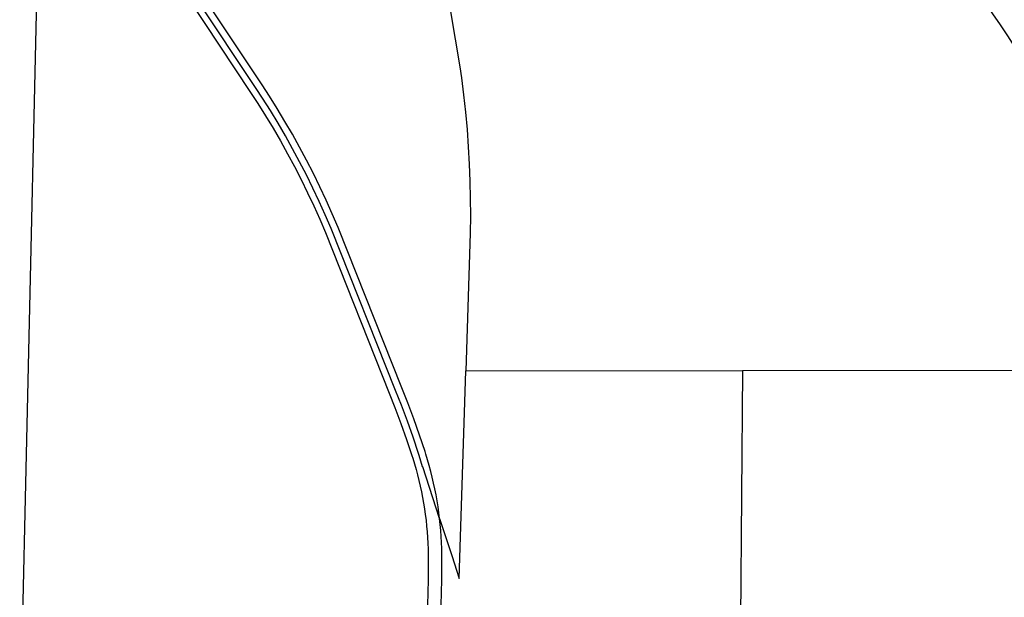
# Model space of a CAD drawing. Header units: feet. Extents: x 1348695 to 1391571, y 443146 to 661817.
# Tile 10 of 58: x 1368974 to 1372560, y 634532 to 636636. Entities that reach past the tile are written whole.
import ezdxf

# ---------------------------------------------------------------- set-up
doc = ezdxf.new("R2010")
doc.units = ezdxf.units.FT
doc.header["$MEASUREMENT"] = 0
doc.layers.add('eatpar', color=32, linetype='Continuous')

msp = doc.modelspace()

# ---------------------------------------------------------------- linework, layer by layer
at = {"layer": 'eatpar'}
for p, q in [((1370598.625, 635357.625), (1371607.25, 635358.4375)), ((1371607.25, 635358.4375), (1371596.125, 634014.8125)), ((1371607.25, 635358.4375), (1373308, 635359.8125)), ((1370503.375, 634819.125), (1370442, 635007.9375))]:
    msp.add_line(p, q, dxfattribs=at)
for points in [[(1369034.875, 636719.1875), (1369034.75, 636713.0625), (1368973.5, 634036.4375)], [(1369587.875, 636713.875), (1369814.625, 636371.25), (1369840.625, 636331.375), (1369869, 636286.3125), (1369896.5, 636240.75), (1369923.25, 636194.6875), (1369949.125, 636148.1875), (1369974.25, 636101.25), (1369998.5, 636053.875), (1370022, 636006.125), (1370044.625, 635957.9375), (1370066.375, 635909.375), (1370087.375, 635860.4375), (1370319.5, 635276.3125), (1370340.5, 635223), (1370362.25, 635165.125), (1370382.875, 635106.8125), (1370402.625, 635048.1875), (1370405.625, 635038.625), (1370411.75, 635018.5), (1370417.625, 634998.3125), (1370423, 634978), (1370428.125, 634957.5625), (1370432.875, 634937.125), (1370437.25, 634916.5625), (1370441.375, 634895.875), (1370445, 634875.1875), (1370448.375, 634854.4375), (1370451.25, 634833.625), (1370453.875, 634812.75), (1370456.125, 634791.8125), (1370457.875, 634770.875), (1370459.375, 634749.875), (1370460.5, 634728.875), (1370461.25, 634707.875), (1370461.75, 634686.8125), (1370461.75, 634665.8125), (1370461.375, 634595.875), (1370459.5, 634503.6875)], [(1370441, 635007.625), (1370435, 635028.25), (1370428.75, 635048.8125), (1370426.375, 635055.9375), (1370406.625, 635115), (1370385.75, 635173.6875), (1370363.875, 635232), (1370342.75, 635285.5625), (1370108, 635876.1875), (1370086.625, 635925.5625), (1370064.625, 635974.5), (1370041.75, 636023.0625), (1370017.875, 636071.1875), (1369993.375, 636118.875), (1369967.875, 636166.125), (1369941.625, 636212.9375), (1369914.625, 636259.3125), (1369886.75, 636305.1875), (1369858, 636350.5625), (1369835.5, 636385.0625), (1369617.75, 636713.5625)], [(1370503.375, 634819.125), (1370500.75, 634840.375), (1370497.75, 634862.0625), (1370494.25, 634883.6875), (1370490.5, 634905.25), (1370486.25, 634926.75), (1370481.625, 634948.1875), (1370476.75, 634969.5), (1370471.375, 634990.75), (1370465.75, 635011.9375), (1370459.625, 635033), (1370453.25, 635053.9375), (1370450.125, 635063.6875), (1370430.125, 635123.125), (1370409.25, 635182.25), (1370387.25, 635241), (1370366, 635294.875), (1370133.625, 635879.25), (1370112.375, 635929), (1370090.25, 635978.375), (1370067.25, 636027.375), (1370043.375, 636075.9375), (1370018.75, 636124.0625), (1369993.25, 636171.8125), (1369966.875, 636219.0625), (1369939.75, 636265.875), (1369911.75, 636312.1875), (1369883, 636358), (1369856.375, 636398.875), (1369647.5, 636713.625)], [(1371641.875, 636717.4375), (1371640.875, 636676.0625), (1370542.75, 636666.625), (1370577, 636464), (1370582.625, 636424.5625), (1370590.5, 636361.9375), (1370597.375, 636299.25), (1370603.125, 636236.4375), (1370607.75, 636173.5), (1370611.375, 636110.5), (1370613.75, 636047.4375), (1370615.125, 635984.375), (1370615.375, 635921.3125), (1370614.5, 635858.1875), (1370598.625, 635357.625)], [(1372716.25, 636327.3125), (1372694.125, 636370.0625), (1372671.375, 636412.375), (1372647.75, 636454.3125), (1372623.5, 636495.8125), (1372598.5, 636536.875), (1372572.75, 636577.5), (1372546.375, 636617.6875), (1372519.25, 636657.375), (1372491.5, 636696.625), (1372486, 636704.0625), (1372474.25, 636719.0625)], [(1370503.375, 634819.125), (1370547.375, 634684.1875), (1370574.625, 634600.375), (1370598.625, 635357.625)], [(1370671.375, 631392.1875), (1370664.5, 631393.6875), (1370657.125, 631395.1875), (1370649.625, 631396.5625), (1370642.125, 631397.8125), (1370634.5, 631398.9375), (1370627, 631399.875), (1370625.75, 631400.0625), (1370500.25, 631402.4375), (1370406.125, 631406.4375), (1370421.375, 631854.5625), (1370500.75, 634317.0625), (1370505.875, 634410), (1370509.5, 634503.0625), (1370511.375, 634596.125), (1370511.75, 634665.625), (1370511.75, 634687.5625), (1370511.25, 634709.4375), (1370510.5, 634731.3125), (1370509.375, 634753.1875), (1370507.75, 634775.0625), (1370505.875, 634796.875), (1370503.375, 634819.125)]]:
    msp.add_lwpolyline(points, dxfattribs=at)

doc.saveas('drawing.dxf')
